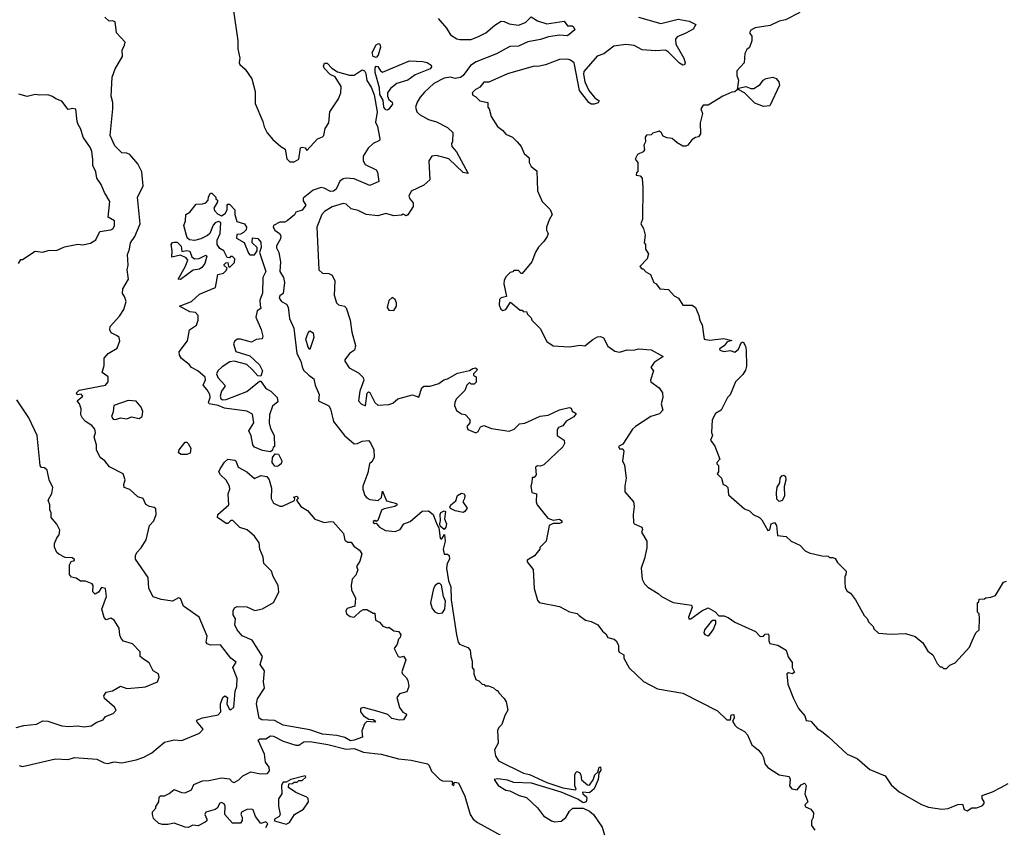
# Model space of a CAD drawing. Extents: x 1861455 to 2058065, y 200073 to 437907.
# Tile 111 of 256: x 1966678 to 1972910, y 270153 to 275269. Entities that reach past the tile are written whole.
import ezdxf

# ---------------------------------------------------------------- set-up
doc = ezdxf.new("R2010")
doc.units = 0

msp = doc.modelspace()

# ---------------------------------------------------------------- linework, layer by layer
at = {"layer": '0CON05XD'}
for points in [[(1966675, 270543.8), (1966695, 270538.8), (1966905, 270588), (1966985, 270582.7), (1967025, 270594.5), (1967165, 270585.7), (1967212.2, 270562.2), (1967235, 270557.5), (1967275, 270568.9), (1967325, 270560.6), (1967415, 270580.8), (1967462.7, 270597.3), (1967514.2, 270625.8), (1967595, 270693.3), (1967656.4, 270706.4), (1967705, 270703.3), (1967815, 270750), (1967840, 270775), (1967796.7, 270825), (1967803.3, 270835), (1967835, 270847.5), (1967935, 270865.6), (1967951.5, 270885), (1967948.3, 270918.3), (1967948, 270935), (1967963.8, 270975), (1967976.7, 270986.7), (1967992.5, 270975), (1967988.8, 270935), (1968002.7, 270902.7), (1968015, 270896.7), (1968033.8, 270915), (1968042.5, 271015), (1968052.5, 271045), (1968053.3, 271095), (1968026.7, 271165), (1968048.3, 271198.3), (1968014.3, 271224.3), (1967948.3, 271308.3), (1967885, 271307.1), (1967864, 271315), (1967858, 271325), (1967863.8, 271365), (1967813.3, 271485), (1967715, 271554), (1967695, 271602.2), (1967684, 271606), (1967645, 271586.2), (1967573, 271597), (1967522.3, 271612.3), (1967496, 271665), (1967490, 271735), (1967411.2, 271851.2), (1967411.2, 271875), (1967420, 271895), (1967446.8, 271923.2), (1967478, 271975), (1967498.8, 272065), (1967526.2, 272095), (1967541.2, 272135), (1967540.5, 272170.4), (1967529.5, 272179.6), (1967500, 272185), (1967477, 272197), (1967460, 272235), (1967425, 272246.7), (1967375, 272292.5), (1967340, 272305), (1967337.5, 272325), (1967346.2, 272355), (1967333, 272393), (1967246.4, 272436.4), (1967216.7, 272475), (1967186.7, 272495), (1967164.1, 272544.1), (1967163.8, 272575), (1967150, 272625), (1967156.7, 272655), (1967153.8, 272675), (1967135, 272698.8), (1967094.2, 272724.2), (1967074.3, 272744.3), (1967064, 272765), (1967066.7, 272805), (1967056.2, 272836.2), (1967042.5, 272855), (1967077.5, 272885), (1967066.4, 272896.4), (1967041.7, 272891.7), (1967037.5, 272905), (1967055, 272923.3), (1967220, 272955), (1967237.5, 272975), (1967237, 273007), (1967200, 273035), (1967211.7, 273078.3), (1967213.3, 273125), (1967237.5, 273155), (1967295, 273187.8), (1967310.9, 273235), (1967306.7, 273255), (1967295, 273267.1), (1967256.2, 273285), (1967248.8, 273305), (1967250, 273325), (1967309.4, 273390.6), (1967337.7, 273432.3), (1967352.7, 273485), (1967341.4, 273515), (1967329.2, 273535), (1967330.6, 273565), (1967366.2, 273625), (1967358.8, 273685), (1967364.6, 273715), (1967359.1, 273780.9), (1967373.1, 273815), (1967380, 273855), (1967406, 273895), (1967440.8, 273975), (1967424, 274144), (1967459.4, 274215), (1967451.5, 274305), (1967426.4, 274356.4), (1967375, 274415.8), (1967355, 274424.4), (1967325, 274426.5), (1967279.2, 274469.2), (1967249.8, 274535), (1967267.5, 274705), (1967266.7, 274745), (1967257.1, 274785), (1967263, 274905), (1967281.6, 274958.4), (1967327.8, 275035), (1967325.8, 275075), (1967341.7, 275108.3), (1967345.8, 275125.8), (1967290, 275185), (1967282, 275255), (1967265, 275261.4), (1967245, 275258.8), (1967216.2, 275285)], [(1968029.3, 275339.3), (1968058.2, 275135), (1968058.9, 275085), (1968071.5, 275025), (1968066.7, 274995), (1968070.6, 274985), (1968105.5, 274955), (1968146.9, 274895), (1968169.2, 274815), (1968167.3, 274737.3), (1968216.7, 274625), (1968225, 274590), (1968245, 274552.5), (1968280.7, 274510.7), (1968330, 274465), (1968358.3, 274448.3), (1968367.8, 274387.8), (1968388.3, 274368.3), (1968415, 274368.2), (1968444, 274385), (1968455, 274457.5), (1968465, 274462.5), (1968485, 274457.5), (1968495, 274440), (1968562.5, 274515), (1968593.6, 274526.4), (1968603.6, 274536.4), (1968610.5, 274579.6), (1968634, 274615), (1968641.2, 274685), (1968695, 274767.5), (1968711.2, 274805), (1968713.3, 274845), (1968675, 274907.5), (1968642.7, 274922.7), (1968605, 274962.5), (1968601.2, 274975), (1968606.7, 274993.3), (1968625, 274993.8), (1968652.5, 274962.5), (1968689.3, 274939.3), (1968765, 274917.5), (1968795, 274917.5), (1968845, 274951.2), (1968861.2, 274945), (1968868.5, 274928.5), (1968874.1, 274884.1), (1968902.2, 274842.2), (1968922.4, 274792.4), (1968940, 274685), (1968929.3, 274619.3), (1968942.3, 274592.3), (1968957.8, 274515), (1968955, 274504.2), (1968916.2, 274485), (1968882.5, 274455), (1968852.5, 274405), (1968852.5, 274375), (1968865, 274352.5), (1968935, 274317.5), (1968943, 274303), (1968950, 274245), (1968895, 274218.6), (1968795, 274261.9), (1968745, 274266), (1968725, 274260.8), (1968705, 274246), (1968680, 274195), (1968665, 274183.9), (1968645, 274180.5), (1968605, 274202.9), (1968585.5, 274205.5), (1968535, 274189.5), (1968472.5, 274137.5), (1968472.1, 274122.1), (1968490, 274095), (1968465, 274062.5), (1968425, 274050), (1968416.4, 274033.6), (1968370, 273995), (1968355, 273987.5), (1968325, 273986.7), (1968284.4, 273965), (1968281.9, 273955), (1968292.9, 273935), (1968323.3, 273915), (1968330.7, 273900.7), (1968329.5, 273880.4), (1968303.7, 273836.3), (1968303.4, 273823.4), (1968318.8, 273795), (1968328.6, 273735), (1968324.4, 273675), (1968346.8, 273636.8), (1968354.4, 273605), (1968345.7, 273535), (1968325, 273520.6), (1968320.6, 273505), (1968334.7, 273484.7), (1968367.4, 273467.4), (1968377, 273447), (1968385.9, 273375.9), (1968413.8, 273315), (1968432, 273155), (1968457.5, 273105), (1968465, 273070), (1968475, 273050), (1968507, 273017), (1968540, 272995), (1968547.5, 272955), (1968573.3, 272895), (1968570, 272855), (1968635, 272823.3), (1968645.7, 272805), (1968663.2, 272723.2), (1968733.8, 272635), (1968795, 272582), (1968815, 272584), (1968845, 272598.8), (1968885, 272603.3), (1968899.2, 272589.2), (1968918.8, 272545), (1968922.3, 272497.7), (1968908.8, 272471.2), (1968891.2, 272455), (1968882.3, 272397.7), (1968849.2, 272315), (1968849.2, 272295), (1968862.9, 272255), (1968875, 272240), (1968895, 272229.7), (1968946.3, 272223.7), (1968967.2, 272242.8), (1968975, 272282.5), (1969000.5, 272220.5), (1969062.5, 272205), (1969066.7, 272195), (1969052.5, 272185), (1968985, 272170), (1968968.9, 272161.1), (1968945, 272097.5), (1968935, 272090), (1968925, 272097.5), (1968915, 272090), (1968915, 272083.3), (1968925, 272077.5), (1968935, 272080), (1968956.2, 272055), (1968993, 272033), (1969053.6, 272026.4), (1969085, 272040), (1969110, 272075), (1969148.8, 272091.2), (1969225, 272156.2), (1969265, 272158), (1969295, 272133.8), (1969315, 272076.7), (1969331.2, 272051.2), (1969340, 271985), (1969345, 271977.5), (1969349.3, 271980.7), (1969367, 272007), (1969371.2, 271965), (1969358.8, 271915), (1969364.1, 271884.1), (1969385, 271882.5), (1969395.8, 271875), (1969397.7, 271852.3), (1969382.5, 271825), (1969380, 271795), (1969392.5, 271715), (1969406.1, 271676.1), (1969408, 271595), (1969441.7, 271371.7), (1969453.3, 271325), (1969462.3, 271312.3), (1969515, 271292.5), (1969530, 271275), (1969532.5, 271235), (1969542.5, 271205), (1969542.5, 271165), (1969551.7, 271151.7), (1969552.5, 271125), (1969565, 271090), (1969585, 271080), (1969605, 271060), (1969618.3, 271058.3), (1969625, 271050), (1969645, 271050), (1969677, 271037), (1969695, 271020), (1969705, 271020), (1969710, 271005), (1969745, 270970), (1969757, 270947), (1969767.5, 270895), (1969748.3, 270861.7), (1969730, 270805), (1969710, 270785), (1969703, 270767), (1969707, 270687), (1969683.3, 270645), (1969690, 270605), (1969708.8, 270575), (1969867.2, 270497.2), (1969905, 270487.7), (1970015, 270437.8), (1970115, 270403.8), (1970195, 270390), (1970200, 270395), (1970192.5, 270415), (1970192, 270485), (1970198.8, 270501.2), (1970205, 270506.2), (1970221.2, 270501.2), (1970230, 270485), (1970233.9, 270453.9), (1970271.2, 270421.2), (1970285, 270420), (1970307, 270453), (1970317.5, 270485), (1970337, 270503), (1970345, 270533.8), (1970355, 270536), (1970356.5, 270515), (1970343, 270497), (1970339.5, 270455), (1970313.8, 270396.2), (1970285, 270371.9), (1970240, 270375), (1970242.5, 270365), (1970265.8, 270345.8), (1970268, 270335), (1970263.3, 270315), (1970245, 270309.2), (1970211.2, 270331.2), (1970105.9, 270375.9), (1969917, 270433), (1969805, 270437.5), (1969765, 270451.4), (1969705, 270461.2), (1969680, 270455), (1969707, 270417), (1969755, 270387.5), (1969780, 270385), (1969840, 270355), (1969885, 270342.5), (1969955, 270277.5), (1969992.5, 270225), (1970045, 270193.3), (1970065, 270188.8), (1970105, 270192.5), (1970133.9, 270216.1), (1970157.5, 270255), (1970180, 270275), (1970245, 270274.2), (1970284.4, 270254.4), (1970308.8, 270235), (1970363.8, 270155), (1970393.8, 270055)], [(1969325.7, 275275.7), (1969380, 275215), (1969404.1, 275174.1), (1969445, 275148.8), (1969464.4, 275144.4), (1969535, 275143.6), (1969586, 275165), (1969628.1, 275185), (1969684.8, 275235.2), (1969725, 275259.6), (1969745, 275258.1), (1969775, 275242.7), (1969835, 275235.4), (1969879.7, 275250.3), (1969915, 275287.5), (1969955, 275262.2), (1970015, 275243.5), (1970125, 275260), (1970145, 275230), (1970175, 275230), (1970183, 275223), (1970192.5, 275205), (1970145, 275166.7), (1970095, 275171.8), (1970025, 275160), (1969975, 275142.7), (1969895, 275128), (1969835, 275100.4), (1969780.6, 275099.4), (1969695, 275053.8), (1969567.6, 275002.3), (1969531.7, 274978.3), (1969484.5, 274915.5), (1969467.2, 274902.8), (1969435, 274897.1), (1969404.5, 274905.5), (1969365, 274898.1), (1969298.8, 274865), (1969239.1, 274810.9), (1969212.5, 274777.5), (1969193.2, 274746.8), (1969184, 274715), (1969191.2, 274685), (1969208.3, 274668.3), (1969265, 274637.5), (1969315, 274622.5), (1969385, 274586.7), (1969420, 274555), (1969417.5, 274495), (1969410, 274485), (1969413.3, 274465), (1969442, 274432), (1969517.5, 274295), (1969485, 274302), (1969395, 274387.1), (1969315, 274408.8), (1969286.4, 274403.6), (1969267.5, 274375), (1969273.3, 274255), (1969235, 274221.2), (1969155, 274183.3), (1969141.7, 274151.7), (1969146.7, 274135), (1969168, 274108), (1969168, 274085), (1969135, 274032.5), (1969125, 274027.5), (1969105, 274036.2), (1969095, 274030), (1969045, 274026.7), (1968995, 274041.2), (1968945, 274026), (1968870, 274035), (1968819.7, 274059.7), (1968775, 274072), (1968745, 274101.1), (1968725, 274105.5), (1968655, 274082.9), (1968606.7, 274055), (1968590, 274035), (1968558.6, 273955), (1968571.5, 273685), (1968595, 273664.4), (1968635, 273661.2), (1968655, 273650), (1968673.3, 273615), (1968668, 273525), (1968684, 273475), (1968695, 273463.8), (1968734, 273454), (1968744.1, 273444.1), (1968770.6, 273365), (1968779.7, 273289.7), (1968804, 273205), (1968796, 273175), (1968764.3, 273155), (1968736.2, 273115), (1968736.4, 273106.4), (1968763, 273063), (1968822.3, 273032.3), (1968851.7, 273001.7), (1968856.2, 272985), (1968830, 272915), (1968822.5, 272855), (1968840, 272835), (1968866.7, 272823.3), (1968876.7, 272903.3), (1968885, 272912.5), (1968895, 272907.5), (1968925, 272844), (1968945, 272827.5), (1969015, 272832), (1969039.7, 272840.3), (1969072.3, 272867.7), (1969165, 272893.3), (1969205, 272877.5), (1969223.2, 272936.8), (1969235, 272946.7), (1969275, 272946.7), (1969330, 272965), (1969361.9, 272988.1), (1969386.7, 272995), (1969450, 273030), (1969525, 273046.2), (1969545, 273060), (1969563, 273063), (1969572.5, 273055), (1969570, 273045), (1969550, 273025), (1969550, 273015), (1969567, 273007), (1969567, 272973), (1969555, 272960), (1969535, 272960), (1969525, 272970), (1969507, 272953), (1969495, 272920), (1969440, 272865), (1969432.5, 272845), (1969430, 272825), (1969443.6, 272793.6), (1969475, 272772.5), (1969498.3, 272768.3), (1969527, 272737), (1969527.5, 272715), (1969508.3, 272691.7), (1969513.9, 272673.9), (1969565, 272652.5), (1969579.3, 272660.7), (1969595, 272690), (1969615, 272697.5), (1969665, 272680), (1969775, 272663.3), (1969806.7, 272675), (1969840.5, 272709.6), (1969875, 272712.5), (1969971.7, 272758.3), (1970023.6, 272763.6), (1970095, 272797.5), (1970155, 272812.5), (1970168.3, 272808.3), (1970175, 272790), (1970200, 272775), (1970185, 272752.5), (1970137.5, 272725), (1970115, 272696.7), (1970087.5, 272685), (1970080, 272670), (1970080, 272635), (1970123.3, 272605), (1970126.7, 272585), (1970116.1, 272563.9), (1969995, 272448.8), (1969975, 272441.2), (1969955, 272442.5), (1969942.5, 272435), (1969947.5, 272385), (1969935, 272370), (1969921.7, 272368.3), (1969920, 272335), (1969912.5, 272315), (1969920, 272275), (1969950, 272265), (1969947.5, 272215), (1969953.8, 272195), (1970021.2, 272111.2), (1970055, 272098), (1970095, 272104.5), (1970110, 272095), (1970109.2, 272085), (1970095, 272076.7), (1970055, 272076.7), (1970030, 272065), (1970010, 271965), (1969970, 271925), (1969970, 271915), (1969936.4, 271873.6), (1969890, 271845), (1969890, 271835), (1969927.2, 271787.2), (1969933.6, 271665), (1969955, 271592.5), (1969965, 271577.5), (1970095, 271552.5), (1970158.3, 271518.3), (1970207, 271507), (1970220, 271495)], [(1970595, 275284.3), (1970735, 275245.8), (1970845, 275271.9), (1970915, 275258.9), (1970958.3, 275238.3), (1970940.6, 275209.4), (1970895, 275182.7), (1970839.2, 275160.8), (1970829.2, 275145), (1970831.1, 275115), (1970882.2, 275025), (1970889.2, 274995), (1970886.1, 274983.9), (1970875, 274982), (1970855, 274994.4), (1970785, 275064.4), (1970765, 275075.5), (1970705, 275071.8), (1970618.9, 275078.9), (1970566.2, 275105), (1970515, 275111.2), (1970438.3, 275101.7), (1970375, 275053.3), (1970332.3, 275037.7), (1970249.3, 274940.7), (1970245.7, 274924.3), (1970255.8, 274875.8), (1970280.5, 274820.4), (1970317.5, 274775), (1970346.2, 274755), (1970338.3, 274741.7), (1970315, 274734), (1970295, 274733.8), (1970280, 274745), (1970221.2, 274821.2), (1970187.5, 274995), (1970165, 275012.9), (1970145, 275019.2), (1970095, 275017.5), (1970005, 274983.3), (1969957.7, 274972.3), (1969935, 274973.8), (1969765, 274926.2), (1969647, 274873), (1969615, 274872.5), (1969589.3, 274840.7), (1969560, 274825), (1969542.5, 274805), (1969545, 274790), (1969565, 274780), (1969590, 274755), (1969640, 274745), (1969640, 274715), (1969650, 274705), (1969662.5, 274655), (1969701.7, 274591.7), (1969736.4, 274566.4), (1969755, 274543.3), (1969797.5, 274525), (1969825.9, 274495.9), (1969852.5, 274465), (1969870.7, 274420.7), (1969902.5, 274395), (1969902.5, 274365), (1969915, 274340), (1969951.7, 274311.7), (1969956.2, 274185), (1969985, 274117.5), (1970035, 274067.5), (1970047.5, 274035), (1970028.3, 274001.7), (1970012.5, 273955), (1970012.5, 273935), (1970022.5, 273915), (1970017.5, 273895), (1969996.4, 273863.6), (1969961.7, 273828.3), (1969943.6, 273796.4), (1969920, 273735), (1969858.3, 273661.7), (1969851.7, 273661.7), (1969835, 273680), (1969805, 273680), (1969798.3, 273671.7), (1969781.7, 273668.3), (1969755, 273640), (1969743.6, 273616.4), (1969742.5, 273595), (1969760, 273515), (1969725, 273506.7), (1969714.1, 273495.9), (1969711.7, 273461.7), (1969723.3, 273435), (1969735, 273427.5), (1969755, 273432.5), (1969785, 273480), (1969845, 273430), (1969858.3, 273428.3), (1969865, 273420), (1969888.3, 273418.3), (1969890, 273405), (1969915, 273380), (1969920, 273365), (1969973, 273313), (1970015, 273230), (1970055, 273202.5), (1970155, 273196.7), (1970225, 273206.7), (1970255, 273202.5), (1970306.4, 273243.6), (1970335, 273260), (1970355, 273262), (1970374, 273254), (1970400.3, 273200.3), (1970445, 273168.8), (1970475, 273164), (1970522.3, 273177.7), (1970565, 273176.2), (1970595, 273184), (1970675, 273178.8), (1970750, 273135), (1970692.9, 273097.1), (1970672.5, 273065), (1970690, 273045), (1970671.2, 272985), (1970673.3, 272975), (1970725, 272936.2), (1970746.4, 272905), (1970748.9, 272875), (1970737.5, 272835), (1970748, 272795), (1970727.1, 272772.9), (1970672.5, 272755), (1970575, 272691.4), (1970557.5, 272675), (1970495, 272580), (1970467.5, 272565), (1970475, 272550), (1970495, 272550), (1970502.5, 272535), (1970493.3, 272475), (1970506.4, 272446.4), (1970517.5, 272365), (1970507.5, 272315), (1970508.3, 272278.3), (1970562.5, 272215), (1970567.5, 272185), (1970560, 272135), (1970562.5, 272085), (1970567.5, 272075), (1970616.2, 272055), (1970620.7, 272039.3), (1970613, 272023), (1970646.4, 271966.4), (1970646.4, 271923.6), (1970632.5, 271855), (1970612.5, 271795), (1970617.5, 271725), (1970632.5, 271695), (1970653.6, 271673.6), (1970720, 271635), (1970740, 271615), (1970815, 271577.5), (1970929.3, 271559.3), (1970933.3, 271545), (1970911.2, 271485), (1970914.1, 271474.1), (1970925, 271474.3), (1970995, 271523.6), (1971035, 271542.9), (1971079.1, 271519.1), (1971103, 271493), (1971135, 271492.5), (1971161.7, 271481.7), (1971205, 271452.5), (1971335, 271392.5), (1971365, 271362.5), (1971385, 271363.3), (1971396.7, 271376.7), (1971415, 271378), (1971420.3, 271370.3), (1971418.8, 271335), (1971425, 271317.5), (1971477, 271307), (1971530, 271275), (1971543, 271233), (1971567, 271197), (1971567.5, 271165), (1971581.2, 271135), (1971570, 271125), (1971545, 271131.2), (1971533.3, 271125), (1971540.7, 271060.7), (1971575, 270970), (1971607.5, 270905), (1971648.3, 270858.3), (1971655, 270830), (1971686.2, 270826.2), (1971727, 270777), (1971753, 270763), (1971796.4, 270726.4), (1971915, 270617.5), (1971978.3, 270588.3), (1972059.3, 270519.3), (1972155, 270480), (1972195, 270422.5), (1972245, 270377.5), (1972385, 270297.5), (1972430.7, 270280.7), (1972515, 270267.5), (1972555, 270272.5), (1972615, 270297.5), (1972645, 270300), (1972656.4, 270266.4), (1972675, 270256.7), (1972705, 270276.7), (1972735, 270277.5), (1972770.7, 270289.3), (1972782.5, 270305), (1972782.5, 270315), (1972770, 270335), (1972770, 270355), (1972835, 270377.5), (1972893.3, 270406.7), (1972935, 270430)], [(1971615.5, 275314.5), (1971525, 275268.8), (1971485, 275260), (1971427.1, 275232.9), (1971333.1, 275216.9), (1971305, 275202.5), (1971297.5, 275185), (1971312.5, 275165), (1971312.5, 275135), (1971297, 275093), (1971280.7, 275079.3), (1971266.7, 275055), (1971262.5, 274995), (1971217.5, 274945), (1971217.5, 274915), (1971227.5, 274885), (1971220, 274825), (1971205, 274812.5), (1971185, 274810), (1971127.5, 274785), (1971035, 274727.5), (1971005, 274727.5), (1970990, 274705), (1971000, 274675), (1970984, 274615), (1970986.2, 274546.2), (1970975, 274527.5), (1970955, 274523.3), (1970931.7, 274508.3), (1970907.5, 274475), (1970895, 274467.5), (1970875, 274467.5), (1970839.3, 274489.3), (1970807, 274517), (1970775, 274520), (1970751.7, 274531.7), (1970737.5, 274555), (1970725, 274562.5), (1970685, 274550), (1970675, 274540), (1970645, 274537.5), (1970637.5, 274525), (1970640, 274495), (1970627.5, 274475), (1970632.5, 274445), (1970625, 274432.5), (1970587.5, 274415), (1970572.5, 274385), (1970590, 274365), (1970590, 274305), (1970581.7, 274298.3), (1970580, 274285), (1970605, 274280), (1970617.5, 274265), (1970622.5, 274205), (1970620, 274005), (1970610, 273975), (1970627, 273947), (1970637.5, 273905), (1970630, 273855), (1970640, 273845), (1970640, 273815), (1970657.5, 273785), (1970650, 273755), (1970602.5, 273705), (1970615, 273690), (1970625, 273690), (1970641.7, 273671.7), (1970670, 273655), (1970692.5, 273605), (1970707.5, 273595), (1970730, 273565), (1970785, 273560), (1970820.7, 273520.7), (1970847.5, 273505), (1970875, 273460), (1970935, 273460), (1970956.4, 273446.4), (1970977.5, 273395), (1970983, 273363), (1970997, 273337), (1971010, 273245), (1971045, 273238.8), (1971135, 273249.2), (1971185, 273237.5), (1971155, 273227.5), (1971137.7, 273202.3), (1971107.5, 273185), (1971110, 273175), (1971135, 273166.7), (1971175, 273172.5), (1971205, 273162.5), (1971228.2, 273181.8), (1971245, 273221.2), (1971257.7, 273227.7), (1971271.3, 273201.3), (1971276.2, 273175), (1971278.8, 273075), (1971271.7, 273048.3), (1971255, 273022.5), (1971208.8, 272975), (1971175, 272892.5), (1971157.5, 272875), (1971117.5, 272795), (1971082.5, 272775), (1971060, 272735), (1971057.5, 272655), (1971062.5, 272635), (1971050, 272605), (1971077, 272567), (1971110, 272485), (1971090, 272465), (1971090, 272455), (1971100, 272445), (1971100, 272405), (1971093, 272393), (1971120, 272365), (1971130, 272325), (1971148.3, 272318.3), (1971160, 272305), (1971165, 272260), (1971265, 272170), (1971297, 272157), (1971320, 272135), (1971360, 272115), (1971375, 272100), (1971413.8, 272033.8), (1971425, 272037.5), (1971434.4, 272075.6), (1971455, 272084.2), (1971468.6, 272065), (1971475, 272002.5), (1971530, 271995), (1971560, 271965), (1971615, 271940), (1971650, 271905), (1971675, 271892.5), (1971755, 271872.5), (1971795, 271870), (1971803, 271863), (1971825, 271862.5), (1971840, 271855), (1971855, 271830), (1971910, 271775), (1971907, 271753), (1971900, 271745), (1971900, 271705), (1971903, 271673), (1971915, 271650), (1971936.4, 271636.4), (1971967.5, 271595), (1972022.5, 271495), (1972042.5, 271475), (1972050, 271455), (1972080, 271425), (1972085, 271410), (1972113, 271383), (1972195, 271377.5), (1972285, 271380), (1972345, 271362.5), (1972395, 271322.5), (1972425, 271270), (1972457.5, 271245), (1972485, 271190), (1972505, 271170), (1972515, 271170), (1972525, 271160), (1972545, 271160), (1972565, 271180), (1972600, 271195), (1972690, 271295), (1972707.5, 271335), (1972730, 271385), (1972750, 271405), (1972752.5, 271475), (1972750, 271505), (1972740, 271515), (1972740, 271575), (1972748.3, 271581.7), (1972751.7, 271598.3), (1972785, 271600), (1972792.5, 271607.5), (1972825, 271610), (1972855, 271622.5), (1972905, 271707.1), (1972925, 271712.9)], [(1968935, 275030), (1968915, 275036.7), (1968909.3, 275060.7), (1968935, 275108.8), (1968948.3, 275118.3), (1968956.7, 275115), (1968961.2, 275095), (1968947.1, 275045), (1968935, 275030)], [(1969005, 274695.8), (1968995, 274698.1), (1968981.8, 274715), (1968979.1, 274759.1), (1968958.2, 274795), (1968955, 274836.7), (1968928.5, 274935), (1968927.1, 274965), (1968934, 274975), (1968945, 274972), (1968962, 274945), (1968975, 274937.5), (1969145, 275008.6), (1969230, 275005), (1969257.7, 274997.7), (1969281.7, 274981.7), (1969285, 274970), (1969275, 274958.8), (1969181.1, 274918.9), (1969134, 274885), (1969065, 274865.8), (1969025, 274834), (1969006.9, 274805), (1969006.9, 274785), (1969014.5, 274764.5), (1969035.7, 274745.7), (1969038, 274735), (1969015, 274702), (1969005, 274695.8)], [(1971385, 274720), (1971330.8, 274740.8), (1971265.8, 274805.8), (1971230, 274825), (1971230, 274835), (1971275, 274846), (1971305, 274832.5), (1971325, 274832.5), (1971365, 274857.5), (1971383.8, 274885), (1971403.4, 274896.6), (1971445, 274904.2), (1971465, 274895.8), (1971483.8, 274875), (1971486.2, 274855), (1971425, 274722.5), (1971385, 274720)], [(1966670, 273725), (1966685, 273750), (1966695, 273750), (1966775, 273802.5), (1966825, 273797.5), (1966857, 273807), (1966915, 273810), (1966960.7, 273829.3), (1967045, 273846.2), (1967075, 273843.3), (1967125, 273853.8), (1967158.8, 273875), (1967185, 273927.5), (1967255, 273937.5), (1967266.4, 273943.6), (1967277, 273963), (1967277.5, 273995), (1967238.3, 274018.3), (1967247.3, 274117.3), (1967213.8, 274175), (1967193.3, 274225), (1967166.7, 274265), (1967158.8, 274305), (1967140, 274345), (1967141.2, 274385), (1967133.8, 274435), (1967125, 274457.5), (1967078.8, 274525), (1967065.8, 274575.8), (1967048.8, 274605), (1967041.2, 274625), (1967033, 274703), (1967015, 274707.5), (1966985, 274700), (1966945, 274752.5), (1966906.7, 274766.7), (1966885, 274782.5), (1966855, 274792.5), (1966805, 274790), (1966775, 274796.2), (1966725, 274783.3), (1966673, 274797)], [(1968265, 272532.5), (1968215, 272540), (1968165, 272561.8), (1968152.8, 272575), (1968142.7, 272632.7), (1968127.1, 272665), (1968160.8, 272715), (1968150.8, 272770.8), (1968115, 272790), (1967975, 272807.5), (1967934.5, 272824.6), (1967877.5, 272835), (1967871.9, 272845), (1967882.5, 272875), (1967881.9, 272895), (1967865.4, 272925.4), (1967838.8, 272955), (1967852.9, 272987.1), (1967852.5, 273005), (1967805, 273044.3), (1967766.2, 273065), (1967751.2, 273085), (1967702, 273122), (1967689.4, 273145), (1967687.5, 273165), (1967740, 273235), (1967752, 273305), (1967797.5, 273335), (1967807.5, 273365), (1967807.5, 273395), (1967790, 273415), (1967755, 273417.5), (1967690, 273455), (1967765.8, 273484.2), (1967815, 273531.2), (1967916.4, 273573.6), (1967932.5, 273655), (1967967, 273663), (1967985, 273680), (1967990, 273695), (1967971.7, 273711.7), (1967971.7, 273718.3), (1967981.7, 273728.3), (1967995, 273730), (1968000, 273705), (1968008.3, 273701.7), (1968038.3, 273731.7), (1968040, 273755), (1968025, 273770), (1968011.7, 273768.3), (1968005, 273760), (1967991.7, 273761.7), (1967970, 273805), (1967945, 273820), (1967927.5, 273845), (1967928.3, 273871.7), (1967947.5, 273915), (1967950, 273985), (1967935, 273990), (1967915, 273982.5), (1967902.3, 273967.7), (1967881.2, 273915), (1967867.3, 273902.7), (1967825, 273881.2), (1967785, 273871.2), (1967753.6, 273873.6), (1967737.5, 273887.5), (1967716.7, 273965), (1967727.5, 273995), (1967730, 274035), (1967755, 274050), (1967795, 274100), (1967835, 274102.5), (1967855, 274110), (1967870, 274125), (1967873, 274147), (1967885, 274170), (1967895, 274170), (1967920, 274145), (1967920, 274135), (1967930, 274125), (1967930, 274115), (1967906, 274075), (1967910, 274060), (1967928.8, 274038.8), (1967955, 274027.5), (1967978.3, 274041.7), (1967990, 274065), (1967990, 274095), (1967995, 274100), (1968005, 274100), (1968040, 274065), (1968040, 274035), (1968051.7, 273991.7), (1968100, 273975), (1968112.5, 273955), (1968111.7, 273938.3), (1968095, 273920), (1968075, 273910), (1968051.7, 273908.3), (1968050, 273885), (1968098.3, 273858.3), (1968125, 273790), (1968135, 273780), (1968165, 273780), (1968180, 273805), (1968180, 273825), (1968150, 273855), (1968151.7, 273888.3), (1968185, 273882.5), (1968205, 273860), (1968206, 273825), (1968196.7, 273795), (1968235.6, 273675), (1968217.5, 273635), (1968213.9, 273536.1), (1968197.6, 273492.4), (1968200, 273460), (1968205, 273440), (1968180, 273425), (1968173.3, 273385), (1968206.8, 273306.8), (1968215.8, 273265), (1968213.6, 273246.4), (1968175, 273242.7), (1968145, 273227.1), (1968075.5, 273245.5), (1968055.7, 273244.3), (1968038.8, 273235), (1968032, 273215), (1968045, 273167.5), (1968135, 273138.8), (1968195, 273083.8), (1968213.8, 273045), (1968205, 273010), (1968185, 273012.5), (1968152.1, 273052.1), (1968115, 273084), (1968035, 273106), (1968008.8, 273101.2), (1967959.7, 273070.3), (1967931.2, 273045), (1967924.2, 273025), (1967932, 273002), (1967976, 272955), (1967976, 272945), (1967954.4, 272915), (1967947.3, 272885), (1967950.2, 272870.2), (1967961.3, 272861.3), (1967985, 272862.7), (1968115, 272914.4), (1968195, 272980), (1968205, 272980), (1968235, 272932.5), (1968267.5, 272915), (1968307.5, 272875), (1968312.5, 272847.5), (1968278.8, 272821.2), (1968258.8, 272765), (1968256.7, 272715), (1968265, 272680), (1968287.5, 272635), (1968290, 272565), (1968281.7, 272558.3), (1968278.3, 272541.7), (1968265, 272532.5)], [(1967695, 273622.5), (1967680, 273625), (1967726.1, 273703.9), (1967742.5, 273745), (1967730.7, 273760.7), (1967695, 273777.5), (1967640, 273765), (1967643.3, 273805), (1967637.5, 273845), (1967645, 273857.5), (1967655, 273860), (1967675, 273860), (1967700, 273835), (1967705, 273800), (1967735, 273807.5), (1967755, 273802.5), (1967766.4, 273766.4), (1967784.2, 273754.2), (1967813.9, 273756.1), (1967855, 273777.5), (1967861.7, 273771.7), (1967850, 273725), (1967829.7, 273700.3), (1967815, 273688.8), (1967775, 273683.3), (1967695, 273622.5)], [(1969045, 273427.5), (1969063.3, 273455), (1969063.3, 273475), (1969055, 273497.5), (1969035, 273510), (1969015, 273490), (1969003.8, 273445), (1969015, 273430), (1969045, 273427.5)], [(1968515, 273180), (1968504.2, 273194.2), (1968488.9, 273245), (1968503.6, 273286.4), (1968515, 273297.5), (1968536.2, 273285), (1968538.6, 273255), (1968515, 273180)], [(1966655, 270786.2), (1966705, 270798.8), (1966785, 270806), (1966825, 270828), (1966855, 270826), (1966945, 270796.7), (1966985, 270792), (1967045, 270796.7), (1967085, 270789.2), (1967130, 270795), (1967165, 270820), (1967207, 270833), (1967220, 270855), (1967270, 270875), (1967287.5, 270895), (1967277.5, 270915), (1967215, 270970), (1967210, 270985), (1967225, 271010), (1967265, 271017.5), (1967315, 271047.5), (1967355, 271033.3), (1967455, 271040), (1967475, 271042.5), (1967550, 271075), (1967560.8, 271105), (1967555.8, 271125.8), (1967522.5, 271145), (1967497.5, 271195), (1967461.7, 271218.3), (1967440, 271235), (1967440, 271265), (1967392.5, 271315), (1967335, 271333.3), (1967319.3, 271349.3), (1967310.7, 271370.7), (1967307.5, 271415), (1967276.7, 271465), (1967255, 271477.5), (1967225, 271467.5), (1967211.7, 271481.7), (1967197.5, 271535), (1967226.7, 271615), (1967220, 271665), (1967195, 271672.5), (1967176.4, 271643.6), (1967155, 271630), (1967140, 271645), (1967143.3, 271685), (1967135.8, 271695.8), (1967095, 271713.1), (1967063.1, 271713.1), (1967035, 271730.8), (1967005, 271736.7), (1966994, 271755), (1966993.9, 271816.1), (1967003.6, 271836.4), (1967025, 271843.3), (1967025, 271850), (1967009.3, 271859.3), (1966965, 271863.3), (1966925, 271882.5), (1966912.5, 271895), (1966898.3, 271928.3), (1966898.3, 271951.7), (1966913, 271987), (1966927.5, 272005), (1966932.5, 272035), (1966913, 272073), (1966877.5, 272115), (1966877.5, 272145), (1966867.5, 272165), (1966867.5, 272195), (1966857.5, 272225), (1966881.7, 272268.3), (1966887.5, 272305), (1966863.8, 272355), (1966851.2, 272415), (1966835, 272430), (1966815, 272432.5), (1966807.5, 272445), (1966788.8, 272635), (1966736.1, 272746.1), (1966660.5, 272860.4)], [(1967285, 272737.5), (1967315, 272748), (1967355, 272741.2), (1967385, 272753.3), (1967435, 272742.5), (1967452.5, 272755), (1967456.4, 272786.4), (1967447.5, 272815), (1967415, 272852.5), (1967365, 272856.7), (1967274.1, 272825.9), (1967269.2, 272785), (1967258.1, 272755), (1967269.1, 272739.1), (1967285, 272737.5)], [(1967735, 272514), (1967700, 272515), (1967682.5, 272525), (1967686.7, 272545), (1967725, 272593.3), (1967735, 272593.3), (1967743.3, 272585), (1967760, 272555), (1967756.1, 272523.9), (1967735, 272514)], [(1968771.3, 270701.3), (1968735, 270721.9), (1968686, 270735), (1968595, 270744.2), (1968515, 270770), (1968345, 270799.7), (1968289.8, 270829.8), (1968210, 270835), (1968193.8, 270845), (1968177.3, 270935), (1968183.6, 270966.4), (1968228, 271035), (1968221.4, 271075), (1968227.1, 271145), (1968200.4, 271185), (1968213.8, 271235), (1968149.5, 271339.5), (1968086.2, 271366.2), (1968054.4, 271405), (1968040, 271435), (1968043, 271473), (1968028.8, 271498.8), (1968028.6, 271525), (1968036.8, 271543.2), (1968055, 271551.4), (1968115, 271548.8), (1968166.4, 271526.4), (1968215, 271536.7), (1968285, 271576.7), (1968317, 271643), (1968314, 271685), (1968282.3, 271742.3), (1968272.5, 271775), (1968223.3, 271825), (1968218.8, 271865), (1968198.8, 271915), (1968193.8, 271955), (1968165, 271997.5), (1968118.3, 272038.3), (1968071.7, 272051.7), (1968027, 272097), (1968015, 272097.5), (1967995, 272077.5), (1967985, 272076.7), (1967930, 272115), (1967932.5, 272135), (1968002.5, 272195), (1967996.7, 272265), (1968008.8, 272295), (1968006, 272315), (1967985, 272351.2), (1967948.8, 272385), (1967938.8, 272405), (1967945.7, 272425), (1967974.7, 272465.3), (1967995.6, 272484.5), (1968039.1, 272479.1), (1968045.8, 272475), (1968060.8, 272435), (1968115, 272404.2), (1968165, 272363.3), (1968205, 272380.8), (1968242.5, 272375), (1968257.5, 272355), (1968271.7, 272301.7), (1968270, 272235), (1968285, 272207.5), (1968325, 272187.5), (1968341.7, 272188.3), (1968417, 272223), (1968420, 272235), (1968410, 272245), (1968435, 272250), (1968440, 272235), (1968430, 272225), (1968457.5, 272185), (1968500, 272160), (1968546.7, 272105), (1968606.2, 272083.8), (1968645, 272091.2), (1968661.7, 272088.3), (1968727.5, 272015), (1968735, 271972.5), (1968755, 271960), (1968775, 271960), (1968793.6, 271933.6), (1968829.3, 271909.3), (1968842.5, 271885), (1968831.7, 271838.3), (1968810, 271805), (1968817.5, 271785), (1968805, 271750), (1968782.5, 271725), (1968776, 271685), (1968777.7, 271657.7), (1968803.8, 271605), (1968800, 271555), (1968750.6, 271539.4), (1968742.2, 271525), (1968745.7, 271505), (1968768.9, 271488.9), (1968795, 271484.2), (1968835, 271522.5), (1968855, 271532.5), (1968875, 271532.5), (1968915, 271510), (1968925, 271510), (1968930, 271465), (1968955, 271452.5), (1968976.4, 271426.4), (1969005, 271417.5), (1969015, 271420), (1969045, 271397.5), (1969075, 271393.3), (1969090, 271375), (1969086.2, 271355), (1969075.7, 271344.3), (1969066.5, 271313.5), (1969047.5, 271285), (1969073.8, 271235), (1969085, 271231.2), (1969107, 271237), (1969122.5, 271215), (1969097, 271137), (1969100, 271125), (1969125, 271102.5), (1969135, 271082.5), (1969141.2, 271045), (1969128, 271012), (1969082.2, 270997.8), (1969064.4, 270975), (1969081.4, 270911.4), (1969102.3, 270882.3), (1969123, 270873), (1969126.7, 270865), (1969107.5, 270835), (1969081.2, 270831.2), (1969032.9, 270842.9), (1969008.3, 270868.3), (1968954, 270884), (1968855, 270911.4), (1968834.6, 270905.4), (1968834.2, 270885), (1968855, 270860), (1968888.3, 270838.3), (1968915, 270836.7), (1968930, 270825), (1968925, 270820), (1968875, 270822.5), (1968860.8, 270809.2), (1968844, 270765), (1968846.7, 270725), (1968795, 270704.7), (1968771.3, 270701.3)], [(1968305, 272438.8), (1968291.7, 272441.7), (1968276.7, 272465), (1968277.5, 272495), (1968295, 272520), (1968316.4, 272516.4), (1968337.5, 272475), (1968332.5, 272455), (1968315, 272443.8), (1968305, 272438.8)], [(1971485, 272216.7), (1971471.2, 272231.2), (1971467.3, 272272.7), (1971472, 272308), (1971488.8, 272335), (1971491.4, 272365), (1971501.1, 272378.9), (1971515, 272384), (1971526, 272376), (1971526.9, 272353.1), (1971517, 272313), (1971519.3, 272250.7), (1971505, 272222.5), (1971485, 272216.7)], [(1969485, 272147.5), (1969435, 272158.8), (1969405, 272172), (1969400.6, 272180.6), (1969406, 272195), (1969438.3, 272221.7), (1969448.5, 272255), (1969475, 272270.5), (1969491.2, 272265), (1969495.8, 272255.8), (1969493.8, 272236.2), (1969482.5, 272215), (1969510, 272175), (1969495, 272153.3), (1969485, 272147.5)], [(1969365, 272040), (1969340, 272060), (1969336.2, 272075), (1969342.3, 272097.7), (1969338.6, 272135), (1969343.6, 272146.4), (1969365, 272157.1), (1969373.6, 272153.6), (1969367.7, 272107.7), (1969378.8, 272075), (1969375.8, 272054.2), (1969365, 272040)], [(1969327, 271507), (1969355, 271512.5), (1969368, 271535), (1969374, 271585), (1969360.8, 271615), (1969348, 271688), (1969337, 271697), (1969325, 271697.5), (1969307.5, 271685), (1969296.7, 271665), (1969277.5, 271575), (1969289.3, 271539.3), (1969305, 271517.5), (1969327, 271507)], [(1970220, 271495), (1970260, 271465), (1970295, 271457.5), (1970337.5, 271435), (1970366.7, 271395), (1970388, 271378), (1970400, 271355), (1970440, 271345), (1970452.5, 271335), (1970467, 271307), (1970467.5, 271275), (1970473.3, 271263.3), (1970502.5, 271245), (1970502.5, 271225), (1970535, 271162.5), (1970626.4, 271076.4), (1970715, 271030), (1970875, 271002.5), (1971095, 270890), (1971153, 270833), (1971177, 270833), (1971182, 270865), (1971197.7, 270867.7), (1971200, 270845), (1971190, 270825), (1971205, 270800), (1971220, 270785), (1971265, 270760), (1971285, 270740), (1971312.5, 270675), (1971353, 270643), (1971376.1, 270616.1), (1971386.7, 270595), (1971393.8, 270555), (1971412.4, 270532.4), (1971485, 270486.2), (1971547.5, 270475), (1971555.6, 270455.6), (1971549.4, 270415), (1971565, 270397.1), (1971599.2, 270390.8), (1971625, 270423.3), (1971645, 270432.5), (1971649.3, 270429.3), (1971656.7, 270415), (1971646.7, 270365), (1971667.5, 270315), (1971646.7, 270295), (1971652.7, 270282.7), (1971685, 270267.5), (1971702.5, 270245), (1971700, 270215), (1971690, 270195), (1971690, 270165), (1971710, 270135)], [(1971033.3, 271366.7), (1971045, 271373.3), (1971068, 271405), (1971084, 271445), (1971083.6, 271463.6), (1971065, 271464), (1971055, 271457.1), (1971012, 271405), (1971008.8, 271385), (1971013.8, 271375), (1971033.3, 271366.7)], [(1968235, 270152.5), (1968248, 270175), (1968235, 270188.8), (1968205, 270177.5), (1968171.4, 270221.4), (1968155, 270263.3), (1968145, 270268.8), (1968115, 270266), (1968080.7, 270249.3), (1968077.5, 270235), (1968087, 270217), (1968087, 270197), (1968075, 270180), (1968025, 270180), (1967976.2, 270235), (1967977.5, 270287.5), (1967971.7, 270301.7), (1967955, 270311.2), (1967945, 270306.7), (1967927.8, 270275), (1967914.7, 270265.3), (1967855, 270250), (1967848.6, 270235), (1967863.3, 270205), (1967862.5, 270195), (1967852.5, 270185), (1967807, 270163), (1967773.6, 270166.4), (1967745, 270152.5), (1967725, 270153.3), (1967655, 270180), (1967615, 270171.2), (1967581.2, 270171.2), (1967558.3, 270178.3), (1967525, 270210), (1967517.5, 270235), (1967518.3, 270251.7), (1967540, 270275), (1967540, 270285), (1967557.5, 270315), (1967560, 270345), (1967568.3, 270351.7), (1967595, 270352.5), (1967623.6, 270366.4), (1967655, 270392.5), (1967703, 270373), (1967725, 270372.5), (1967765, 270390), (1967780, 270425), (1967835, 270447.5), (1967875, 270450), (1967955, 270467.5), (1968005, 270460), (1968021.7, 270441.7), (1968035, 270437.5), (1968065, 270453.3), (1968091.2, 270478.8), (1968140, 270505), (1968202.7, 270492.7), (1968246.1, 270493.9), (1968258.5, 270511.5), (1968257.5, 270535), (1968234.4, 270565), (1968227.4, 270617.4), (1968187.5, 270705), (1968197, 270713), (1968235, 270714.2), (1968265, 270732.1), (1968285, 270730.8), (1968345, 270698.6), (1968425, 270673.3), (1968445, 270672.9), (1968475.3, 270694.6), (1968515, 270696.3), (1968627.8, 270677.8), (1968745, 270648.4), (1968795, 270653.4), (1968855, 270628.4), (1968925, 270621.4), (1968966.6, 270616.6), (1969075, 270586), (1969155, 270578.6), (1969259.4, 270555), (1969270.4, 270545), (1969285, 270508), (1969337.5, 270455), (1969355, 270448.2), (1969410, 270445), (1969420, 270435), (1969414, 270425), (1969425, 270417.5), (1969430, 270440), (1969455.8, 270435), (1969495, 270351.4), (1969529.3, 270235), (1969548.6, 270205), (1969575, 270183), (1969725, 270100.6)], [(1968365, 270173.3), (1968385.8, 270184.2), (1968417.5, 270235), (1968475, 270267.5), (1968506.7, 270315), (1968503.3, 270335), (1968495, 270343.3), (1968425, 270373.3), (1968380, 270405), (1968381.7, 270428.3), (1968405, 270430), (1968415, 270440), (1968435, 270440), (1968445, 270450), (1968465, 270450), (1968488.3, 270471.7), (1968485, 270480), (1968393, 270457), (1968365, 270440), (1968345, 270440), (1968335, 270420), (1968336.2, 270365), (1968316.4, 270333.6), (1968316.4, 270286.4), (1968326.2, 270233.8), (1968319.3, 270220.7), (1968290, 270205), (1968290, 270195), (1968365, 270173.3)]]:
    msp.add_lwpolyline(points, dxfattribs=at)

doc.saveas('drawing.dxf')
